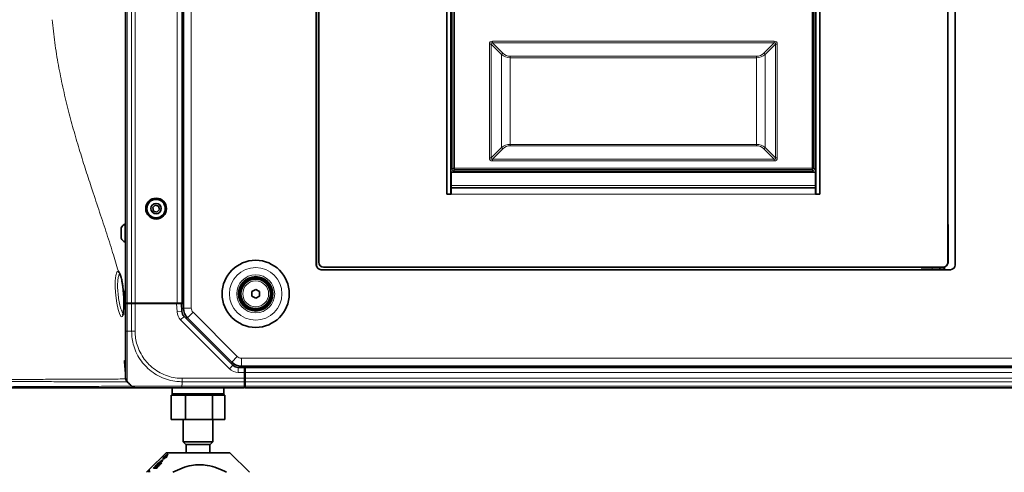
# Model space of a CAD drawing. Header units: millimetres. Extents: x 0 to 1118, y 0 to 864.
# Tile 123 of 200: x 709 to 843, y 368 to 430. Entities that reach past the tile are written whole.
import ezdxf

# ---------------------------------------------------------------- set-up
doc = ezdxf.new("R2010")
doc.units = ezdxf.units.MM

msp = doc.modelspace()

# ---------------------------------------------------------------- linework, layer by layer
at = {"color": 7, "linetype": 'Continuous', "lineweight": 35}
for p, q in [((723.576, 391.414), (723.576, 495.081)), ((731.243, 391.414), (731.243, 495.081)), ((731.426, 495.765), (731.426, 390.729)), ((749.48, 489.463), (749.48, 396.613)), ((749.806, 489.129), (749.806, 396.946)), ((835.3, 396.946), (835.3, 489.129)), ((836.306, 396.613), (836.306, 489.463)), ((767.22, 479.871), (767.22, 406.204)), ((767.753, 479.871), (767.753, 406.204)), ((817.353, 406.204), (817.353, 479.871)), ((817.886, 406.204), (817.886, 479.871)), ((835.306, 410.533), (835.3, 410.533)), ((835.306, 402.066), (835.306, 410.533)), ((767.793, 408.434), (767.753, 408.448)), ((767.753, 408.151), (767.793, 408.151)), ((767.753, 408.123), (767.793, 408.123)), ((767.793, 407.404), (767.793, 409.204)), ((767.793, 409.204), (817.313, 409.204)), ((817.313, 409.204), (817.313, 407.404)), ((817.353, 408.448), (817.313, 408.434)), ((817.313, 408.151), (817.353, 408.151)), ((817.313, 408.123), (817.353, 408.123)), ((767.793, 407.404), (767.793, 407.071)), ((767.793, 406.204), (767.793, 407.071)), ((817.313, 407.071), (767.793, 407.071)), ((817.313, 407.071), (817.313, 407.404)), ((817.313, 407.071), (817.313, 406.204)), ((767.753, 406.204), (767.22, 406.204)), ((767.22, 406.204), (767.793, 406.204)), ((817.313, 406.204), (817.886, 406.204)), ((817.353, 406.204), (817.886, 406.204)), ((727.597, 404.714), (727.251, 404.381)), ((727.251, 404.381), (727.366, 403.914)), ((728.06, 404.581), (727.597, 404.714)), ((727.828, 403.78), (728.175, 404.114)), ((728.175, 404.114), (728.06, 404.581)), ((727.366, 403.914), (727.828, 403.78)), ((722.95, 401.618), (722.95, 400.21)), ((723.576, 402.164), (723.49, 402.164)), ((723.49, 402.164), (723.49, 402.098)), ((723.49, 402.098), (723.49, 399.664)), ((835.3, 402.066), (835.306, 402.066)), ((835.313, 402.066), (835.3, 402.066)), ((835.313, 396.774), (835.313, 402.066)), ((723.49, 399.664), (723.576, 399.664)), ((750.473, 396.279), (834.633, 396.279)), ((831.686, 396.279), (831.686, 396.191)), ((831.686, 396.191), (833.14, 396.191)), ((834.206, 396.191), (833.14, 396.191)), ((834.206, 395.946), (834.206, 396.191)), ((834.74, 396.191), (834.206, 396.191)), ((834.74, 396.288), (834.74, 396.191)), ((834.83, 395.946), (834.83, 396.309)), ((835.277, 396.774), (835.313, 396.774)), ((750.146, 395.946), (835.64, 395.946)), ((723.576, 392.093), (723.202, 393.544)), ((740.726, 392.962), (741.243, 393.26)), ((740.726, 392.366), (740.726, 392.962)), ((741.243, 392.067), (740.726, 392.366)), ((741.243, 393.26), (741.76, 392.962)), ((741.76, 392.366), (741.243, 392.067)), ((741.76, 392.962), (741.76, 392.366)), ((723.576, 391.414), (723.771, 391.414)), ((723.576, 387.581), (723.576, 391.347)), ((723.576, 391.347), (723.771, 391.347)), ((723.754, 391.347), (723.738, 391.414)), ((723.771, 391.414), (724.381, 391.414)), ((723.771, 391.347), (724.381, 391.347)), ((724.277, 391.414), (724.276, 391.347)), ((724.381, 391.414), (724.852, 391.414)), ((724.381, 391.347), (724.852, 391.347)), ((724.852, 391.414), (730.576, 391.414)), ((724.852, 391.347), (730.498, 391.347)), ((724.908, 391.414), (724.91, 391.347)), ((725.11, 391.347), (725.11, 391.414)), ((725.911, 391.414), (725.91, 391.347)), ((729.642, 391.414), (729.643, 391.347)), ((729.86, 391.347), (729.86, 391.414)), ((730.498, 391.347), (731.165, 391.347)), ((730.526, 391.414), (730.526, 391.347)), ((730.576, 391.414), (731.243, 391.414)), ((731.165, 391.347), (731.223, 390.247)), ((731.165, 391.347), (731.426, 391.347)), ((731.426, 391.414), (731.243, 391.414)), ((731.514, 389.592), (738.15, 382.957)), ((731.973, 389.409), (737.988, 383.394)), ((738.857, 382.664), (739.702, 382.664)), ((739.308, 382.847), (985.511, 382.847)), ((739.702, 382.664), (739.698, 382.847)), ((739.702, 382.664), (739.713, 381.997)), ((739.793, 382.847), (739.793, 382.664)), ((739.793, 382.664), (739.793, 381.997)), ((739.793, 382.664), (985.026, 382.664)), ((723.576, 381.614), (723.553, 381.914)), ((739.713, 382.014), (739.793, 382.014)), ((739.713, 381.997), (739.727, 381.19)), ((739.793, 381.347), (739.724, 381.347)), ((739.726, 381.247), (739.728, 381.347)), ((739.793, 381.997), (739.793, 381.19)), ((724.167, 380.324), (723.772, 380.719)), ((724.505, 379.999), (724.349, 380.119)), ((739.706, 380.109), (739.703, 379.914)), ((739.706, 380.109), (739.726, 380.109)), ((739.726, 380.109), (739.746, 380.109)), ((739.727, 381.19), (739.735, 380.719)), ((739.746, 380.109), (739.735, 380.719)), ((739.739, 380.514), (739.793, 380.514)), ((739.793, 381.19), (739.793, 380.719)), ((739.793, 380.719), (739.793, 380.109)), ((739.793, 380.109), (739.793, 379.914)), ((729.756, 375.581), (729.756, 378.914)), ((730.148, 378.914), (729.756, 378.914)), ((729.893, 379.914), (729.893, 379.081)), ((729.893, 379.081), (730.06, 378.914)), ((729.893, 379.081), (733.41, 379.081)), ((731.313, 378.914), (730.148, 378.914)), ((739.703, 379.914), (731.209, 379.914)), ((731.704, 378.914), (731.313, 378.914)), ((731.704, 375.581), (731.704, 378.914)), ((732.439, 378.914), (731.704, 378.914)), ((733.41, 378.914), (732.439, 378.914)), ((733.41, 379.081), (736.926, 379.081)), ((734.599, 378.914), (733.41, 378.914)), ((735.358, 378.914), (734.624, 378.914)), ((735.358, 375.581), (735.358, 378.914)), ((735.701, 378.914), (735.358, 378.914)), ((736.721, 378.914), (735.701, 378.914)), ((737.063, 378.914), (736.721, 378.914)), ((736.76, 378.914), (736.926, 379.081)), ((736.926, 379.081), (736.926, 379.914)), ((737.063, 375.581), (737.063, 378.914)), ((739.793, 379.914), (985.026, 379.914)), ((731.704, 375.581), (729.756, 375.581)), ((731.41, 375.581), (731.41, 372.547)), ((735.358, 375.581), (731.704, 375.581)), ((737.063, 375.581), (735.358, 375.581)), ((735.41, 372.547), (735.41, 375.581)), ((731.41, 372.547), (731.743, 372.214)), ((731.41, 372.547), (735.41, 372.547)), ((735.076, 372.214), (731.743, 372.214)), ((731.81, 372.214), (731.81, 371.081)), ((735.01, 371.081), (735.01, 372.214)), ((735.076, 372.214), (735.41, 372.547)), ((729.076, 371.081), (726.728, 368.732)), ((729.321, 370.914), (728.658, 370.389)), ((728.658, 370.372), (729.321, 370.897)), ((729.193, 370.772), (728.85, 370.507)), ((729.066, 370.507), (729.193, 370.772)), ((729.193, 370.756), (729.066, 370.49)), ((729.076, 371.081), (737.743, 371.081)), ((729.076, 370.389), (729.321, 370.914)), ((729.193, 370.756), (729.193, 370.772)), ((740.41, 368.414), (737.743, 371.081)), ((727.856, 369.322), (727.757, 369.214)), ((727.778, 369.264), (727.778, 369.281)), ((727.895, 369.322), (727.796, 369.214)), ((727.796, 369.197), (727.895, 369.305)), ((727.895, 369.305), (727.895, 369.322)), ((728.014, 369.443), (728.014, 369.467)), ((728.022, 369.692), (728.092, 369.704)), ((728.022, 369.675), (728.022, 369.692)), ((728.092, 369.687), (728.022, 369.675)), ((728.092, 369.704), (728.122, 369.737)), ((728.122, 369.721), (728.092, 369.687)), ((728.092, 369.687), (728.092, 369.704)), ((728.134, 369.709), (728.164, 369.742)), ((728.134, 369.692), (728.134, 369.709)), ((728.308, 369.583), (728.308, 369.6)), ((728.359, 369.742), (728.329, 369.709)), ((728.329, 369.692), (728.359, 369.726)), ((728.329, 369.692), (728.329, 369.709)), ((728.401, 369.737), (728.371, 369.704)), ((728.371, 369.704), (728.44, 369.692)), ((728.371, 369.687), (728.371, 369.704)), ((728.44, 369.675), (728.371, 369.687)), ((728.611, 370.224), (728.763, 370.391)), ((728.658, 370.389), (728.763, 370.408)), ((728.744, 370.328), (728.744, 370.345)), ((728.763, 370.391), (728.763, 370.408)), ((728.85, 370.507), (728.895, 370.512)), ((728.85, 370.49), (728.85, 370.507)), ((728.895, 370.495), (728.85, 370.49)), ((729.021, 370.495), (728.869, 370.328)), ((728.869, 370.328), (728.869, 370.345)), ((728.972, 370.408), (729.076, 370.389)), ((729.021, 370.512), (729.066, 370.507)), ((729.021, 370.495), (729.021, 370.512)), ((729.066, 370.49), (729.021, 370.495)), ((729.066, 370.49), (729.066, 370.507)), ((726.728, 368.732), (726.41, 368.414)), ((727.489, 369.051), (727.489, 369.068)), ((727.757, 369.197), (727.757, 369.214)), ((727.796, 369.197), (727.796, 369.214)), ((727.823, 369.051), (727.823, 369.068))]:
    msp.add_line(p, q, dxfattribs=at)
at = {"color": 7, "linetype": 'Continuous', "lineweight": 18}
for p, q in [((723.771, 391.414), (723.771, 495.081)), ((724.381, 391.414), (724.381, 495.081)), ((724.852, 391.414), (724.852, 495.081)), ((730.576, 391.414), (730.576, 495.081)), ((732.493, 495.765), (732.493, 390.729)), ((749.536, 489.732), (749.536, 396.344)), ((767.895, 409.697), (767.895, 476.364)), ((768.061, 476.364), (768.061, 409.697)), ((768.097, 409.697), (768.097, 476.364)), ((768.263, 476.32), (768.263, 409.741)), ((816.842, 409.741), (816.842, 476.32)), ((817.009, 476.364), (817.009, 409.697)), ((817.045, 409.697), (817.045, 476.364)), ((817.211, 476.364), (817.211, 409.697)), ((773.422, 427.002), (811.684, 427.002)), ((773.422, 427.002), (773.422, 426.766)), ((811.684, 427.002), (811.684, 426.766)), ((772.997, 411.15), (772.997, 426.578)), ((773.233, 426.578), (772.997, 426.578)), ((774.647, 425.163), (773.233, 426.578)), ((773.233, 426.578), (773.233, 411.15)), ((773.422, 426.766), (774.836, 425.352)), ((811.684, 426.766), (773.422, 426.766)), ((810.27, 425.352), (811.684, 426.766)), ((811.873, 426.578), (810.459, 425.163)), ((811.873, 411.15), (811.873, 426.578)), ((812.108, 426.578), (811.873, 426.578)), ((812.108, 426.578), (812.108, 411.15)), ((774.647, 412.564), (774.647, 425.163)), ((775.826, 424.753), (775.826, 424.942)), ((775.826, 424.942), (809.28, 424.942)), ((809.28, 424.753), (775.826, 424.753)), ((775.826, 424.753), (775.826, 412.974)), ((809.28, 424.753), (809.28, 424.942)), ((809.28, 412.974), (809.28, 424.753)), ((810.459, 425.163), (810.459, 412.564)), ((773.233, 411.15), (774.647, 412.564)), ((774.836, 412.376), (773.422, 410.961)), ((775.826, 412.786), (775.826, 412.974)), ((775.826, 412.974), (809.28, 412.974)), ((809.28, 412.786), (775.826, 412.786)), ((809.28, 412.786), (809.28, 412.974)), ((811.684, 410.961), (810.27, 412.376)), ((810.459, 412.564), (811.873, 411.15)), ((773.233, 411.15), (772.997, 411.15)), ((773.422, 410.961), (811.684, 410.961)), ((773.422, 410.961), (773.422, 410.726)), ((811.684, 410.726), (773.422, 410.726)), ((811.684, 410.961), (811.684, 410.726)), ((812.108, 411.15), (811.873, 411.15)), ((768.061, 409.697), (767.895, 409.697)), ((768.061, 409.697), (768.097, 409.697)), ((816.886, 409.575), (768.22, 409.575)), ((768.22, 409.575), (768.22, 409.539)), ((768.22, 409.539), (816.886, 409.539)), ((768.22, 409.539), (768.22, 409.372)), ((768.263, 409.741), (816.842, 409.741)), ((816.886, 409.539), (816.886, 409.575)), ((816.886, 409.539), (816.886, 409.372)), ((817.009, 409.697), (817.045, 409.697)), ((817.211, 409.697), (817.045, 409.697)), ((767.753, 408.88), (767.793, 408.858)), ((767.793, 408.675), (767.753, 408.693)), ((816.886, 409.372), (768.22, 409.372)), ((817.313, 408.858), (817.353, 408.88)), ((817.353, 408.693), (817.313, 408.675)), ((817.313, 407.404), (767.793, 407.404)), ((817.313, 406.204), (767.793, 406.204)), ((833.14, 395.946), (833.14, 396.191)), ((834.74, 395.946), (834.74, 396.191)), ((723.771, 391.347), (723.771, 387.581)), ((723.945, 391.347), (723.945, 391.414)), ((724.381, 387.581), (724.381, 391.347)), ((724.852, 391.347), (724.852, 387.581)), ((730.557, 390.212), (730.498, 391.347)), ((732.493, 390.729), (731.426, 390.729)), ((731.223, 390.247), (730.557, 390.212)), ((731.514, 389.592), (731.043, 389.121)), ((732.727, 390.163), (731.973, 389.409)), ((732.727, 390.163), (738.742, 384.148)), ((737.679, 382.485), (731.043, 389.121)), ((723.771, 387.581), (724.381, 387.581)), ((738.742, 384.148), (737.988, 383.394)), ((723.57, 383.6), (723.576, 383.702)), ((738.15, 382.957), (737.679, 382.485)), ((738.857, 382.664), (738.857, 381.997)), ((739.308, 383.914), (985.511, 383.914)), ((739.308, 383.914), (739.308, 382.847)), ((739.793, 382.831), (985.026, 382.831)), ((739.713, 381.997), (738.857, 381.997)), ((739.726, 381.247), (739.726, 381.347)), ((739.793, 381.997), (985.026, 381.997)), ((731.206, 380.109), (739.706, 380.109)), ((731.243, 380.324), (731.243, 380.719)), ((739.735, 380.719), (731.243, 380.719)), ((731.244, 381.19), (739.727, 381.19)), ((739.793, 381.19), (985.026, 381.19)), ((739.793, 380.719), (985.026, 380.719)), ((739.793, 380.109), (985.026, 380.109)), ((728.122, 369.721), (728.122, 369.737)), ((728.359, 369.726), (728.359, 369.742))]:
    msp.add_line(p, q, dxfattribs=at)
at = {"color": 7, "linetype": 'Continuous', "lineweight": 18, "flags": 128}
msp.add_lwpolyline([(723.174, 389.733), (723.127, 389.589), (722.965, 389.56), (722.771, 389.877), (722.568, 390.516), (722.382, 391.409), (722.241, 392.444), (722.169, 393.487), (722.172, 394.417), (722.247, 395.147), (722.381, 395.61), (722.558, 395.753), (722.584, 395.746), (722.584, 395.746)], dxfattribs=at)
at = {"color": 7, "linetype": 'Continuous', "lineweight": 35, "flags": 128}
for points in [[(727.973, 369.6), (727.718, 369.319), (727.489, 369.068)], [(727.778, 369.281), (727.768, 369.27), (727.625, 369.112)], [(727.625, 369.095), (727.66, 369.134), (727.778, 369.264)], [(727.901, 369.281), (727.891, 369.27), (727.747, 369.112)], [(728.308, 369.6), (728.052, 369.319), (727.823, 369.068)], [(727.823, 369.051), (727.961, 369.203), (728.308, 369.583)], [(728.763, 370.408), (728.69, 370.328), (728.611, 370.241)], [(728.895, 370.512), (728.817, 370.425), (728.744, 370.345)], [(728.82, 370.241), (728.899, 370.328), (728.972, 370.408)], [(728.869, 370.345), (728.942, 370.425), (729.021, 370.512)]]:
    msp.add_lwpolyline(points, dxfattribs=at)
at = {"color": 7, "linetype": 'Continuous', "lineweight": 35}
for centre, radius in [((727.713, 404.247), 1.417), ((727.713, 404.247), 1.312), ((727.713, 404.247), 1.25), ((727.713, 404.247), 0.704), ((741.243, 392.664), 4.555), ((741.243, 392.664), 2.333), ((741.243, 392.664), 2.25), ((741.243, 392.664), 2.1), ((741.243, 392.664), 2)]:
    msp.add_circle(centre, radius, dxfattribs=at)
at = {"color": 7, "linetype": 'Continuous', "lineweight": 18}
for radius in [3.569, 2.583, 1.757]:
    msp.add_circle((741.243, 392.664), radius, dxfattribs=at)
for centre, radius, start, end in [((775.036, 424.963), 0.438, 117.27378, 152.72622), ((775.826, 426.342), 1.4, 225, 270), ((809.28, 426.342), 1.4, 270, 315), ((810.069, 424.963), 0.438, 27.27378, 62.72622), ((775.036, 412.765), 0.438, 207.27378, 242.72622), ((775.826, 411.386), 1.4, 90, 135), ((809.28, 411.386), 1.4, 45, 90), ((810.069, 412.765), 0.438, 297.27378, 332.72622), ((768.22, 409.697), 0.325, 180, 270), ((768.22, 409.697), 0.158, 180, 270), ((816.886, 409.697), 0.158, 270, 0), ((816.886, 409.697), 0.325, 270, 0), ((733.293, 390.729), 0.8, 180, 225), ((732.221, 390.3), 1.667, 183, 225), ((739.308, 384.714), 0.8, 225, 270), ((738.857, 383.664), 1.667, 225, 270)]:
    msp.add_arc(centre, radius, start, end, dxfattribs=at)
at = {"color": 7, "linetype": 'Continuous', "lineweight": 35}
for centre, radius, start, end in [((724.208, 400.914), 1.442, 119.88215, 150.7838), ((724.208, 400.914), 1.442, 209.2162, 240.11785), ((750.146, 396.613), 0.667, 180, 270), ((750.473, 396.946), 0.667, 180, 270), ((834.633, 396.946), 0.667, 270, 0), ((835.64, 396.613), 0.667, 270, 0), ((733.293, 390.729), 1.867, 180, 225), ((732.221, 390.3), 1, 183, 225), ((739.308, 384.714), 1.867, 225, 270), ((738.857, 383.664), 1, 225, 270)]:
    msp.add_arc(centre, radius, start, end, dxfattribs=at)
at = {"color": 7, "linetype": 'Continuous', "lineweight": 18}
for centre, major_axis, ratio, start_param, end_param in [((773.846, 426.153), (-0.735, 0.735), 0.5773503, 5.7595865, 6.8067841), ((773.846, 426.153), (0.599, -0.599), 0.3149183, 2.6179939, 3.6651914), ((811.26, 426.153), (-0.735, -0.735), 0.5773503, 2.6179939, 3.6651914), ((811.26, 426.153), (0.599, 0.599), 0.3149183, 5.7595865, 6.8067841), ((775.826, 426.153), (1.667, 0), 0.84, 3.9269908, 4.712389), ((809.28, 426.153), (1.667, 0), 0.84, 4.712389, 5.4977871), ((775.826, 411.574), (1.667, 0), 0.84, 1.5707963, 2.3561945), ((809.28, 411.574), (1.667, 0), 0.84, 0.7853982, 1.5707963), ((773.846, 411.574), (0.735, 0.735), 0.5773503, 2.6179939, 3.6651914), ((773.846, 411.574), (0.599, 0.599), 0.3149183, 2.6179939, 3.6651914), ((811.26, 411.574), (0.599, -0.599), 0.3149183, 5.7595865, 6.8067841), ((811.26, 411.574), (0.735, -0.735), 0.5773503, 5.7595865, 6.8067841)]:
    msp.add_ellipse(centre, major_axis=major_axis, ratio=ratio, start_param=start_param, end_param=end_param, dxfattribs=at)
for points, knots in [([(722.584, 395.746), (722.332, 396.588), (721.811, 398.33), (720.908, 401.125), (719.928, 404.083), (718.971, 406.962), (718.079, 409.708), (717.257, 412.341), (716.468, 415.03), (715.712, 417.845), (715.026, 420.726), (714.424, 423.724), (713.926, 426.777), (713.704, 428.872), (713.594, 429.914)], [0, 0, 0, 0, 0.0940335, 0.1944408, 0.293331, 0.3901319, 0.468408, 0.5434544, 0.6208763, 0.6954714, 0.7726765, 0.8478283, 0.9243352, 1, 1, 1, 1]), ([(768.097, 409.697), (768.1, 409.698), (768.105, 409.699), (768.127, 409.704), (768.156, 409.712), (768.201, 409.724), (768.243, 409.735), (768.263, 409.741)], [0, 0, 0, 0, 0.2414098, 0.3687127, 0.5004117, 0.7500791, 1, 1, 1, 1]), ([(768.22, 409.575), (768.204, 409.577), (768.171, 409.58), (768.131, 409.609), (768.103, 409.649), (768.099, 409.681), (768.097, 409.697)], [0, 0, 0, 0, 0.25015393, 0.5, 0.74984607, 1, 1, 1, 1]), ([(768.263, 409.741), (768.258, 409.72), (768.247, 409.679), (768.234, 409.633), (768.227, 409.605), (768.221, 409.583), (768.22, 409.578), (768.22, 409.575)], [0, 0, 0, 0, 0.2499209, 0.4995883, 0.6312726, 0.7585706, 1, 1, 1, 1]), ([(816.842, 409.741), (816.848, 409.72), (816.859, 409.679), (816.872, 409.633), (816.879, 409.605), (816.885, 409.583), (816.886, 409.578), (816.886, 409.575)], [0, 0, 0, 0, 0.24992086, 0.49958828, 0.63128726, 0.75859017, 1, 1, 1, 1]), ([(816.842, 409.741), (816.863, 409.735), (816.904, 409.724), (816.95, 409.712), (816.978, 409.704), (817, 409.699), (817.005, 409.698), (817.009, 409.697)], [0, 0, 0, 0, 0.24992086, 0.49958829, 0.63127262, 0.75857061, 1, 1, 1, 1]), ([(817.009, 409.697), (817.007, 409.681), (817.003, 409.649), (816.975, 409.609), (816.934, 409.58), (816.902, 409.577), (816.886, 409.575)], [0, 0, 0, 0, 0.2501466, 0.4999903, 0.7498388, 1, 1, 1, 1]), ([(722.801, 395.388), (722.773, 395.385), (722.738, 395.381), (722.655, 395.241), (722.558, 394.952), (722.48, 394.283), (722.476, 393.432), (722.551, 392.481), (722.695, 391.544), (722.823, 391.003), (722.955, 390.541), (723.092, 390.167), (723.257, 389.887), (723.333, 389.918), (723.355, 389.927)], [0, 0, 0, 0, 0.0492789, 0.0620817, 0.1709661, 0.2786995, 0.3872422, 0.498172, 0.6116395, 0.7262423, 0.7263679, 0.8406674, 0.9534243, 1, 1, 1, 1]), ([(722.584, 395.746), (722.651, 395.685), (722.786, 395.564), (722.984, 394.942), (723.12, 394.219), (723.181, 393.713), (723.202, 393.544)], [0, 0, 0, 0, 0.286046, 0.5718382, 0.8567075, 1, 1, 1, 1]), ([(722.584, 395.746), (722.591, 395.705), (722.605, 395.624), (722.674, 395.526), (722.739, 395.49), (722.768, 395.474)], [0, 0, 0, 0, 0.3549289, 0.7098579, 1, 1, 1, 1]), ([(723.772, 387.581), (723.771, 387.351), (723.771, 386.735), (723.777, 385.733), (723.787, 384.63), (723.795, 383.603), (723.796, 382.682), (723.792, 381.904), (723.784, 381.302), (723.774, 380.827), (723.772, 380.759), (723.772, 380.719)], [0, 0, 0, 0, 0.0638809, 0.1715817, 0.2825247, 0.3900468, 0.5008149, 0.6162125, 0.7271686, 0.8416822, 1, 1, 1, 1]), ([(731.243, 380.719), (731.007, 380.726), (730.386, 380.745), (729.383, 380.941), (728.287, 381.347), (727.268, 381.941), (726.399, 382.669), (725.662, 383.528), (725.071, 384.497), (724.662, 385.534), (724.424, 386.576), (724.396, 387.243), (724.381, 387.581)], [0, 0, 0, 0, 0.0657965, 0.1727607, 0.2828934, 0.389757, 0.4997969, 0.5968708, 0.7039461, 0.8142113, 0.9061257, 1, 1, 1, 1]), ([(724.853, 387.581), (724.866, 387.271), (724.893, 386.65), (725.118, 385.687), (725.507, 384.723), (726.059, 383.824), (726.745, 383.026), (727.55, 382.347), (728.488, 381.789), (729.509, 381.404), (730.441, 381.215), (731.023, 381.197), (731.244, 381.19)], [0, 0, 0, 0, 0.09291466, 0.18581515, 0.29447761, 0.40316207, 0.50020129, 0.60862537, 0.71704406, 0.82556878, 0.93408084, 1, 1, 1, 1]), ([(723.414, 383.6), (723.442, 383.6), (723.495, 383.6), (723.546, 383.6), (723.57, 383.6)], [0, 0, 0, 0, 0.528472, 1, 1, 1, 1]), ([(699.178, 380.983), (699.183, 380.983), (699.195, 380.983), (699.421, 380.984), (699.822, 380.986), (700.398, 380.988), (701.125, 380.992), (701.996, 380.996), (703.328, 381.002), (705.256, 381.013), (707.818, 381.023), (710.447, 381.038), (713.021, 381.048), (715.44, 381.06), (717.64, 381.069), (719.582, 381.078), (721.234, 381.083), (722.614, 381.091), (723.282, 381.095), (723.616, 381.097)], [0, 0, 0, 0, 0.0267888, 0.0648095, 0.102926, 0.1405335, 0.1782203, 0.2157446, 0.253324, 0.3287547, 0.4034827, 0.4782319, 0.5527552, 0.6271674, 0.7016522, 0.776001, 0.8504801, 0.9251683, 1, 1, 1, 1]), ([(723.789, 380.689), (723.457, 380.691), (722.793, 380.694), (721.422, 380.698), (719.772, 380.708), (717.834, 380.716), (715.633, 380.723), (713.216, 380.732), (710.641, 380.743), (708.009, 380.751), (705.738, 380.76), (703.908, 380.766), (702.499, 380.771), (701.401, 380.775), (700.594, 380.777), (699.952, 380.779), (699.52, 380.781), (699.317, 380.781), (699.362, 380.781), (699.364, 380.781)], [0, 0, 0, 0, 0.0745799, 0.1491589, 0.2237419, 0.2983273, 0.3729252, 0.4475295, 0.5221674, 0.59696, 0.6717447, 0.7218884, 0.7720427, 0.8221606, 0.8597507, 0.8973391, 0.9477287, 0.9981735, 1, 1, 1, 1]), ([(700.496, 380.026), (700.502, 380.026), (700.513, 380.026), (700.678, 380.026), (700.958, 380.027), (701.49, 380.028), (702.434, 380.031), (703.955, 380.036), (705.771, 380.042), (707.789, 380.049), (709.901, 380.056), (712.033, 380.064), (714.107, 380.072), (716.079, 380.079), (717.904, 380.086), (719.562, 380.093), (720.931, 380.099), (722.048, 380.104), (722.948, 380.109), (723.729, 380.114), (724.143, 380.117), (724.349, 380.119)], [0, 0, 0, 0, 0.0262872, 0.0577146, 0.0888601, 0.1200559, 0.1827668, 0.2449895, 0.3074101, 0.3694695, 0.4315589, 0.4934852, 0.5554144, 0.6172634, 0.6791508, 0.7409622, 0.8028416, 0.8520317, 0.9012614, 0.9506108, 1, 1, 1, 1]), ([(724.381, 380.109), (724.389, 380.109), (724.41, 380.11), (724.603, 380.114), (725.01, 380.122), (725.605, 380.129), (726.419, 380.131), (727.406, 380.128), (728.518, 380.12), (729.758, 380.111), (730.678, 380.11), (731.206, 380.109)], [0, 0, 0, 0, 0.0627052, 0.17058, 0.281665, 0.3894284, 0.5004168, 0.6352696, 0.7422845, 0.8524245, 1, 1, 1, 1]), ([(731.243, 380.324), (731.241, 380.32), (731.229, 380.3), (731.216, 380.227), (731.21, 380.159), (731.206, 380.109)], [0, 0, 0, 0, 0.05123887, 0.3045526, 1, 1, 1, 1])]:
    msp.add_open_spline(points, degree=3, knots=knots, dxfattribs=at)
at = {"color": 7, "linetype": 'Continuous', "lineweight": 35}
for points, knots in [([(722.75, 395.481), (722.748, 395.483), (722.741, 395.489), (722.788, 395.428), (722.851, 395.286), (722.935, 395.039), (723.02, 394.698), (723.1, 394.268), (723.16, 393.869), (723.189, 393.607), (723.198, 393.524)], [0, 0, 0, 0, 0.0416787, 0.1510207, 0.2823891, 0.4307079, 0.5896041, 0.7547495, 0.9227089, 1, 1, 1, 1]), ([(723.202, 393.544), (723.236, 393.202), (723.304, 392.519), (723.341, 391.476), (723.325, 390.585), (723.269, 389.964), (723.2, 389.796), (723.174, 389.733)], [0, 0, 0, 0, 0.2177453, 0.4356813, 0.6523005, 0.8683607, 1, 1, 1, 1]), ([(723.197, 389.839), (723.196, 389.837), (723.187, 389.807), (723.186, 389.81), (723.185, 389.812)], [0, 0, 0, 0, 0.07435979, 1, 1, 1, 1]), ([(723.576, 381.19), (723.576, 381.228), (723.576, 381.292), (723.576, 381.742), (723.576, 382.305), (723.576, 383.031), (723.576, 383.886), (723.576, 384.831), (723.576, 385.858), (723.576, 386.789), (723.576, 387.368), (723.576, 387.581)], [0, 0, 0, 0, 0.15841279, 0.2711139, 0.38383541, 0.4991898, 0.60833336, 0.71747761, 0.826751, 0.93600435, 1, 1, 1, 1]), ([(723.553, 381.914), (723.524, 382.275), (723.477, 382.837), (723.431, 383.399), (723.414, 383.6)], [0, 0, 0, 0, 0.6430002, 1, 1, 1, 1]), ([(723.576, 383.233), (723.551, 383.26), (723.474, 383.342), (723.429, 383.477), (723.417, 383.575), (723.414, 383.6)], [0, 0, 0, 0, 0.2699815, 0.820459, 1, 1, 1, 1]), ([(723.764, 380.731), (723.911, 380.586), (724.125, 380.376), (724.352, 380.174), (724.422, 380.112)], [0, 0, 0, 0, 0.6913844, 1, 1, 1, 1]), ([(724.381, 380.109), (724.363, 380.127), (724.304, 380.186), (724.235, 380.255), (724.182, 380.308), (724.17, 380.32), (724.167, 380.323), (724.167, 380.324)], [0, 0, 0, 0, 0.2452024, 0.8175352, 0.9606824, 0.9921507, 1, 1, 1, 1]), ([(724.77, 379.914), (724.58, 379.914), (724.182, 379.914), (723.417, 379.914), (722.509, 379.914), (721.381, 379.914), (720, 379.914), (718.331, 379.914), (716.494, 379.914), (714.511, 379.914), (712.426, 379.914), (710.286, 379.914), (708.166, 379.914), (706.146, 379.914), (704.326, 379.914), (702.807, 379.914), (701.863, 379.914), (701.329, 379.914), (701.049, 379.914), (700.884, 379.914), (700.871, 379.914), (700.865, 379.914)], [0, 0, 0, 0, 0.0451552, 0.0947974, 0.1445601, 0.1943636, 0.2566215, 0.3189517, 0.3812036, 0.443501, 0.5057504, 0.5680074, 0.6302733, 0.6925561, 0.7548577, 0.8173235, 0.8796374, 0.910957, 0.9423272, 0.9734594, 1, 1, 1, 1]), ([(731.209, 379.914), (730.718, 379.914), (729.867, 379.914), (728.717, 379.914), (727.684, 379.914), (726.769, 379.914), (726.01, 379.914), (725.452, 379.914), (725.066, 379.914), (724.88, 379.914), (724.86, 379.914), (724.852, 379.914)], [0, 0, 0, 0, 0.1476521, 0.2562048, 0.3647764, 0.4995885, 0.6089422, 0.7182918, 0.8277419, 0.9371756, 1, 1, 1, 1]), ([(728.022, 369.692), (727.894, 369.551), (727.672, 369.307), (727.45, 369.064), (727.356, 368.961)], [0, 0, 0, 0, 0.5784646, 1, 1, 1, 1]), ([(727.356, 368.944), (727.433, 369.029), (727.656, 369.273), (727.878, 369.517), (728.022, 369.675)], [0, 0, 0, 0, 0.3488151, 1, 1, 1, 1]), ([(728.44, 369.692), (728.312, 369.551), (728.09, 369.307), (727.868, 369.064), (727.774, 368.961)], [0, 0, 0, 0, 0.5784646, 1, 1, 1, 1]), ([(727.901, 369.281), (727.924, 369.301), (727.973, 369.344), (728.042, 369.419), (728.091, 369.487), (728.114, 369.534), (728.116, 369.558), (728.105, 369.569), (728.085, 369.566), (728.053, 369.552), (728.007, 369.523), (727.942, 369.469), (727.869, 369.397), (727.811, 369.33), (727.786, 369.293), (727.778, 369.281)], [0, 0, 0, 0, 0.0918789, 0.1954236, 0.316078, 0.3858397, 0.44032, 0.4853402, 0.5304825, 0.573352, 0.6333604, 0.7167906, 0.8291295, 0.9431747, 1, 1, 1, 1]), ([(727.778, 369.264), (727.792, 369.284), (727.821, 369.327), (727.89, 369.402), (727.962, 369.47), (728.024, 369.518), (728.064, 369.542), (728.093, 369.552), (728.109, 369.549), (728.116, 369.542), (728.114, 369.534), (728.114, 369.533)], [0, 0, 0, 0, 0.1582367, 0.3365646, 0.5443594, 0.6645052, 0.7583328, 0.8358681, 0.9136136, 0.9874447, 1, 1, 1, 1]), ([(727.895, 369.322), (727.905, 369.33), (727.928, 369.347), (727.962, 369.379), (727.99, 369.412), (728.008, 369.439), (728.015, 369.456), (728.014, 369.465), (728.008, 369.468), (727.996, 369.465), (727.981, 369.457), (727.958, 369.441), (727.927, 369.414), (727.893, 369.379), (727.867, 369.346), (727.859, 369.329), (727.856, 369.322)], [0, 0, 0, 0, 0.08086298, 0.17598383, 0.27305656, 0.35484381, 0.41272208, 0.45770544, 0.5029952, 0.5417351, 0.58044255, 0.63859367, 0.71960089, 0.82295651, 0.92694625, 1, 1, 1, 1]), ([(728.014, 369.443), (728.014, 369.442), (728.015, 369.438), (728.009, 369.424), (727.992, 369.397), (727.962, 369.363), (727.927, 369.329), (727.904, 369.312), (727.895, 369.305)], [0, 0, 0, 0, 0.0231241, 0.1585202, 0.3471332, 0.5877811, 0.8299054, 1, 1, 1, 1]), ([(727.973, 369.6), (728.002, 369.604), (728.113, 369.62), (728.225, 369.609), (728.308, 369.6)], [0, 0, 0, 0, 0.2565918, 1, 1, 1, 1]), ([(728.122, 369.737), (728.172, 369.79), (728.257, 369.879), (728.383, 369.985), (728.471, 370.046), (728.535, 370.078), (728.576, 370.084), (728.597, 370.065), (728.595, 370.021), (728.556, 369.935), (728.486, 369.834), (728.423, 369.763), (728.401, 369.737)], [0, 0, 0, 0, 0.1716824, 0.2936027, 0.3811706, 0.449856, 0.5189294, 0.5798662, 0.6577495, 0.7649999, 0.9149324, 1, 1, 1, 1]), ([(728.594, 370.031), (728.593, 370.041), (728.59, 370.062), (728.558, 370.067), (728.506, 370.049), (728.431, 370.004), (728.322, 369.919), (728.212, 369.817), (728.146, 369.746), (728.122, 369.721)], [0, 0, 0, 0, 0.106587, 0.2187596, 0.3177186, 0.4441981, 0.6183687, 0.8618534, 1, 1, 1, 1]), ([(728.164, 369.742), (728.199, 369.779), (728.258, 369.841), (728.346, 369.914), (728.408, 369.957), (728.453, 369.979), (728.482, 369.983), (728.495, 369.971), (728.495, 369.943), (728.473, 369.891), (728.426, 369.819), (728.379, 369.766), (728.359, 369.742)], [0, 0, 0, 0, 0.1714705, 0.2926287, 0.3804815, 0.4496984, 0.5192928, 0.5809265, 0.6454233, 0.7472004, 0.8897461, 1, 1, 1, 1]), ([(728.359, 369.726), (728.39, 369.762), (728.444, 369.825), (728.483, 369.896), (728.498, 369.933), (728.495, 369.941), (728.494, 369.941)], [0, 0, 0, 0, 0.4465267, 0.7620348, 0.9908124, 1, 1, 1, 1]), ([(728.611, 370.241), (728.629, 370.243), (728.699, 370.25), (728.768, 370.245), (728.82, 370.241)], [0, 0, 0, 0, 0.2540015, 1, 1, 1, 1]), ([(737.297, 368.414), (736.88, 368.617), (736.036, 369.028), (734.785, 369.378), (733.596, 369.48), (732.434, 369.364), (731.207, 369.012), (730.393, 368.615), (729.981, 368.414)], [0, 0, 0, 0, 0.1812711, 0.3664941, 0.504142, 0.6461478, 0.8208328, 1, 1, 1, 1]), ([(726.83, 368.414), (726.817, 368.503), (726.791, 368.683), (726.751, 368.774), (726.708, 368.705), (726.68, 368.512), (726.666, 368.414)], [0, 0, 0, 0, 0.2370773, 0.4787395, 0.7360465, 1, 1, 1, 1]), ([(727.356, 368.961), (727.392, 368.967), (727.531, 368.989), (727.671, 368.973), (727.774, 368.961)], [0, 0, 0, 0, 0.2587626, 1, 1, 1, 1])]:
    msp.add_open_spline(points, degree=3, knots=knots, dxfattribs=at)
at = {"color": 7, "linetype": 'Continuous', "lineweight": 18}
for points in [[(723.771, 387.581), (723.742, 387.581), (723.684, 387.581), (723.623, 387.581), (723.584, 387.581), (723.579, 387.581), (723.576, 387.581)], [(724.381, 387.581), (724.414, 387.581), (724.479, 387.581), (724.596, 387.581), (724.721, 387.581), (724.809, 387.581), (724.852, 387.581)], [(731.206, 380.109), (731.206, 380.08), (731.207, 380.022), (731.207, 379.961), (731.208, 379.921), (731.209, 379.916), (731.209, 379.914)], [(731.243, 380.718), (731.243, 380.751), (731.243, 380.816), (731.243, 380.933), (731.243, 381.059), (731.244, 381.146), (731.244, 381.19)]]:
    msp.add_open_spline(points, degree=3, dxfattribs=at)
at = {"color": 7, "linetype": 'Continuous', "lineweight": 35}
for points in [[(723.771, 380.719), (723.742, 380.751), (723.684, 380.816), (723.624, 380.933), (723.584, 381.059), (723.579, 381.146), (723.576, 381.19)], [(724.381, 380.109), (724.413, 380.08), (724.479, 380.022), (724.596, 379.961), (724.721, 379.921), (724.809, 379.916), (724.852, 379.914)], [(728.134, 369.709), (728.166, 369.711), (728.231, 369.716), (728.296, 369.711), (728.329, 369.709)], [(728.329, 369.692), (728.296, 369.695), (728.231, 369.7), (728.166, 369.695), (728.134, 369.692)], [(728.744, 370.345), (728.765, 370.346), (728.807, 370.348), (728.848, 370.346), (728.869, 370.345)], [(728.869, 370.328), (728.848, 370.329), (728.807, 370.332), (728.765, 370.329), (728.744, 370.328)], [(727.489, 369.068), (727.544, 369.074), (727.656, 369.087), (727.767, 369.074), (727.823, 369.068)], [(727.823, 369.051), (727.767, 369.058), (727.656, 369.07), (727.544, 369.058), (727.489, 369.051)], [(727.625, 369.112), (727.645, 369.113), (727.686, 369.115), (727.727, 369.113), (727.747, 369.112)], [(727.757, 369.214), (727.764, 369.214), (727.777, 369.214), (727.79, 369.214), (727.796, 369.214)], [(727.796, 369.197), (727.79, 369.197), (727.777, 369.197), (727.764, 369.197), (727.757, 369.197)]]:
    msp.add_open_spline(points, degree=3, dxfattribs=at)

doc.saveas('drawing.dxf')
